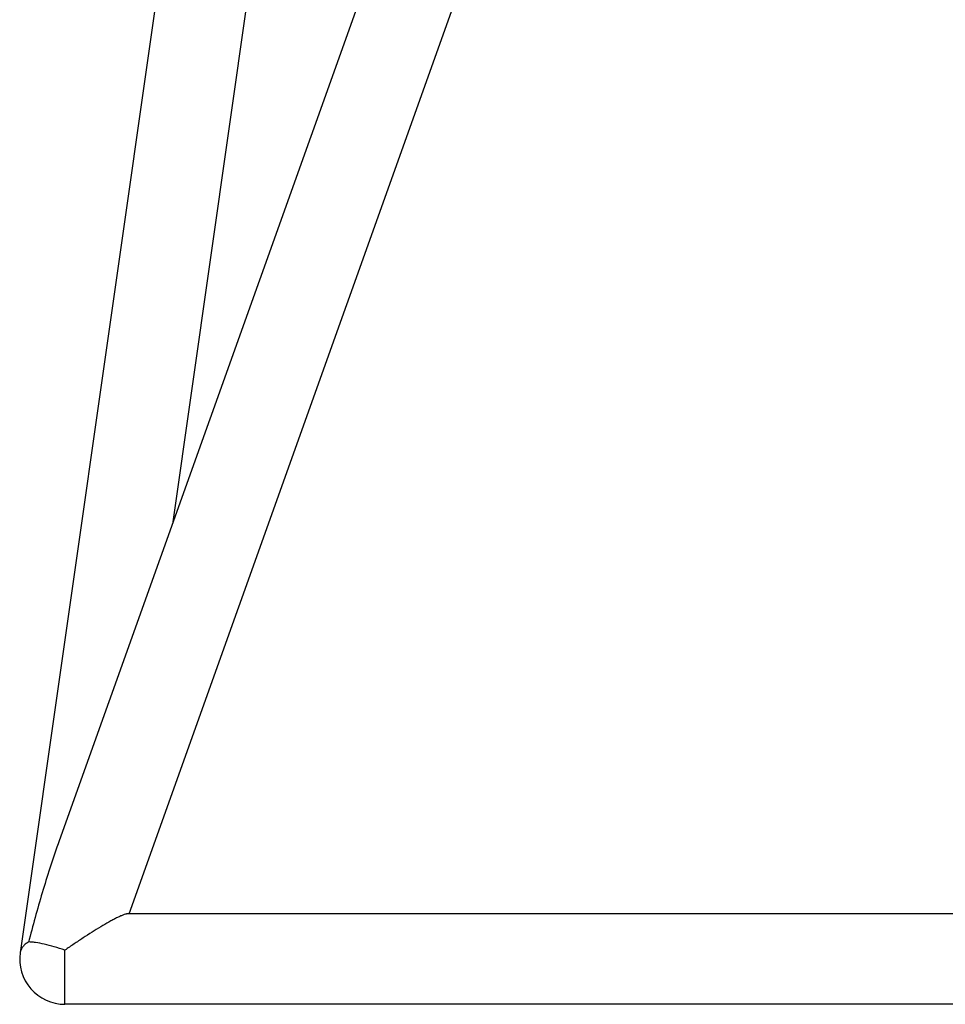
# Model space of a CAD drawing. Header units: millimetres. Extents: x -491 to 2059, y -393 to 795.
# Tile 195 of 256: x 162 to 190, y -133 to -103. Entities that reach past the tile are written whole.
import ezdxf

# ---------------------------------------------------------------- set-up
doc = ezdxf.new("R2010")
doc.units = ezdxf.units.MM
doc.header["$LTSCALE"] = 462.55
doc.layers.get('0').update_dxf_attribs({"linetype": 'CONTINUOUS'})
for name, color, linetype in [('DR1SM11A1001_ABL456', 7, 'CONTINUOUS'), ('DR1SM11P1003_PBL457', 7, 'CONTINUOUS'), ('오른쪽_17_VBL454', 7, 'CONTINUOUS')]:
    doc.layers.add(name, color=color, linetype=linetype)

# ---------------------------------------------------------------- blocks, each defined once
blk = doc.blocks.new('DR1SM11P1003_PBL457', base_point=(6940.45, 2958.21))
at = {"layer": 'DR1SM11P1003_PBL457', "color": 7}
for p, q in [((6626.38, 3305.89), (6526.99, 2610.13)), ((6775.51, 3306.83), (6538.7, 2643.75)), ((6559.75, 2621.81), (6800.07, 3294.73)), ((6572.97, 2739.72), (6652.24, 3294.61)), ((7321.65, 2621.81), (6559.25, 2621.81)), ((7340.45, 2594.61), (6540.45, 2594.61))]:
    blk.add_line(p, q, dxfattribs=at)
at = {"layer": 'DR1SM11P1003_PBL457', "color": 2}
blk.add_line((6540.45, 2594.61), (6540.45, 2610.88), dxfattribs=at)
blk.add_arc((6907.01, 2517.56), 389.43, 165.642, 165.7577, dxfattribs=at)
at = {"layer": 'DR1SM11P1003_PBL457', "color": 7}
blk.add_arc((6540.45, 2608.21), 13.6, 171.8699, 270, dxfattribs=at)
for points, knots in [([(6538.7, 2643.75), (6536.97, 2638.91), (6533.78, 2629.09), (6531.03, 2619.15), (6529.74, 2614.13)], [0, 0, 0, 0, 0.497725, 1, 1, 1, 1]), ([(6559.25, 2621.81), (6559.16, 2621.81), (6558.97, 2621.79), (6558.52, 2621.69), (6557.86, 2621.45), (6556.96, 2621.06), (6555.94, 2620.57), (6554.84, 2619.99), (6553.24, 2619.11), (6551.15, 2617.88), (6548.56, 2616.28), (6545.89, 2614.57), (6543.17, 2612.76), (6541.36, 2611.52), (6540.45, 2610.88)], [0, 0, 0, 0, 0.011716, 0.026281, 0.063147, 0.108629, 0.16082, 0.218205, 0.279647, 0.411513, 0.551821, 0.697802, 0.847636, 1, 1, 1, 1])]:
    blk.add_open_spline(points, degree=3, knots=knots, dxfattribs=at)
at = {"layer": 'DR1SM11P1003_PBL457', "color": 2}
for points, knots in [([(6529.55, 2613.36), (6529.2, 2613.16), (6528.55, 2612.73), (6527.76, 2611.94), (6527.22, 2611.08), (6527.03, 2610.45), (6526.99, 2610.13)], [0, 0, 0, 0, 0.286347, 0.543729, 0.778271, 1, 1, 1, 1]), ([(6540.45, 2610.88), (6539.38, 2611.25), (6537.32, 2611.9), (6534.37, 2612.68), (6532.11, 2613.13), (6530.55, 2613.32), (6529.86, 2613.36), (6529.55, 2613.36)], [0, 0, 0, 0, 0.301248, 0.579005, 0.81644, 0.915636, 1, 1, 1, 1])]:
    blk.add_open_spline(points, degree=3, knots=knots, dxfattribs=at)
blk = doc.blocks.new('DR1SM11A1001_ABL456', base_point=(6940.45, 2963.21))
at = {"layer": 'DR1SM11P1003_PBL457'}
blk.add_blockref('DR1SM11P1003_PBL457', (6940.45, 2958.21), dxfattribs=at)
blk = doc.blocks.new('오른쪽_17_VBL454', base_point=(6940.45, 3003.21))
at = {"layer": 'DR1SM11A1001_ABL456'}
blk.add_blockref('DR1SM11A1001_ABL456', (6940.45, 2963.21), dxfattribs=at)
blk = doc.blocks.new('W1')
at = {"layer": '오른쪽_17_VBL454'}
blk.add_blockref('오른쪽_17_VBL454', (6940.4488, 3003.2116), dxfattribs=at)

msp = doc.modelspace()

# ---------------------------------------------------------------- block references
at = {"xscale": 0.1, "yscale": 0.1, "zscale": 0.1}
msp.add_blockref('W1', (-490.832, -392.534), dxfattribs=at)

doc.saveas('drawing.dxf')
